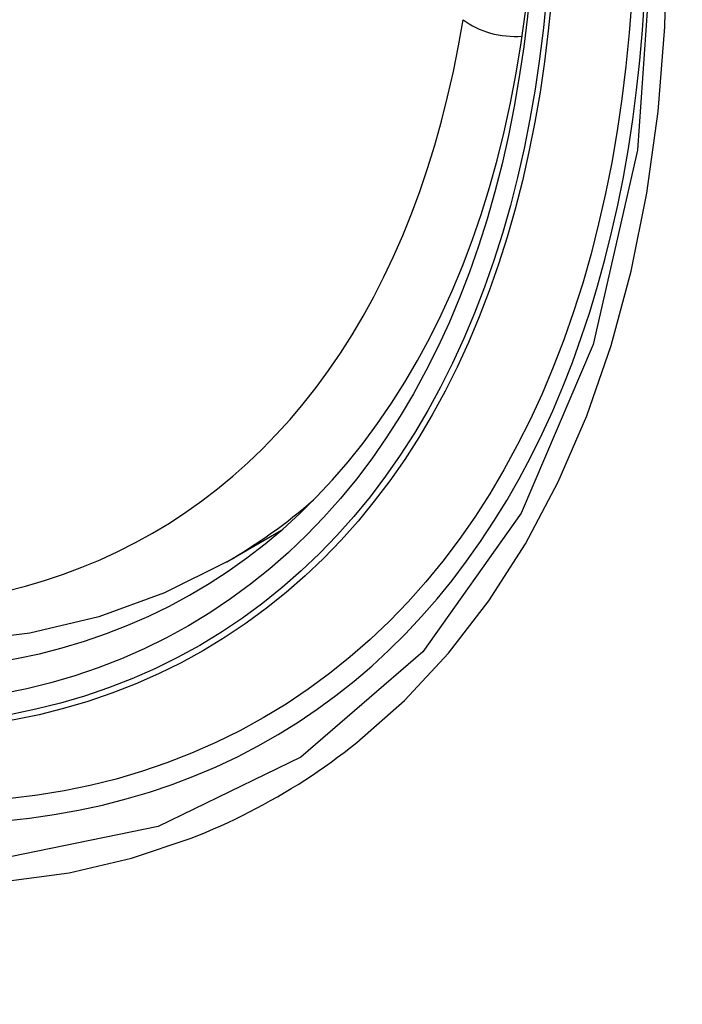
# Model space of a CAD drawing. Header units: inches. Extents: x 481 to 566.6, y 187.4 to 263.9.
# Tile 20 of 132: x 482.018 to 482.144, y 243.412 to 243.6. Entities that reach past the tile are written whole.
import ezdxf

# ---------------------------------------------------------------- set-up
doc = ezdxf.new("R2010")
doc.units = ezdxf.units.IN
doc.header["$MEASUREMENT"] = 0
doc.layers.add('Visible Edges(ANSI)', color=7, linetype='Continuous', lineweight=25)
doc.layers.add('Visible Tangent Edges(ANSI)', color=7, linetype='Continuous', lineweight=25)

msp = doc.modelspace()

# ---------------------------------------------------------------- linework, layer by layer
at = {"layer": 'Visible Edges(ANSI)'}
msp.add_line((482.05724, 243.49644), (482.06751, 243.50237), dxfattribs=at)
at = {"layer": 'Visible Edges(ANSI)', "flags": 128}
msp.add_lwpolyline([(482.05724, 243.49644), (482.04537, 243.4905), (482.03281, 243.48596), (482.01964, 243.48282), (482.00597, 243.48111), (481.99188, 243.48081), (481.97745, 243.48191), (481.96274, 243.48436), (481.94782, 243.48814), (481.93275, 243.49322), (481.9176, 243.49957), (481.90242, 243.50714), (481.88728, 243.51588), (481.87222, 243.52576), (481.85732, 243.53672), (481.84263, 243.54873), (481.82822, 243.56172), (481.81414, 243.57563), (481.80045, 243.59039), (481.78722, 243.60594)], dxfattribs=at)
at = {"layer": 'Visible Edges(ANSI)'}
msp.add_ellipse((481.89344, 243.76328), major_axis=(0.15748, -0.27276), ratio=0.57735, start_param=2.363977, end_param=7.060801, dxfattribs=at)
msp.add_ellipse((481.88996, 243.76127), major_axis=(0.15994, -0.27703), ratio=0.57735, dxfattribs=at)
at = {"layer": 'Visible Tangent Edges(ANSI)', "flags": 128}
for points in [[(482.1384, 243.61607), (482.13548, 243.57486), (482.12707, 243.53782), (482.11331, 243.5057), (482.09457, 243.47929), (482.07132, 243.45921), (482.0441, 243.44597), (482.01339, 243.43972), (481.9798, 243.44063), (481.94422, 243.44867), (481.90736, 243.46366), (481.87006, 243.4853), (481.83327, 243.51301), (481.79763, 243.54632), (481.76405, 243.5844), (481.73334, 243.6263)], [(482.08198, 243.46199), (482.09106, 243.47), (482.09947, 243.47901), (482.10718, 243.48898), (482.11417, 243.49987), (482.12041, 243.51164), (482.12586, 243.52425), (482.1305, 243.53767), (482.13431, 243.55183), (482.13728, 243.56669), (482.13942, 243.58221), (482.14071, 243.59834), (482.14113, 243.61503)], [(481.73825, 243.61361), (481.75025, 243.59703), (481.76272, 243.58099), (481.77563, 243.56552), (481.78893, 243.5507), (481.80259, 243.53657), (481.81655, 243.52319), (481.83073, 243.51064), (481.84508, 243.49895), (481.85958, 243.48814), (481.87418, 243.47824), (481.88885, 243.46928), (481.90354, 243.46129), (481.91816, 243.45434), (481.93267, 243.44842), (481.947, 243.44357), (481.96114, 243.43978), (481.97502, 243.43707), (481.98861, 243.43545), (482.00187, 243.43493), (482.01473, 243.43552), (482.02714, 243.4372), (482.03905, 243.43996), (482.05045, 243.44378)], [(482.05045, 243.44378), (482.05187, 243.44435), (482.05328, 243.44493), (482.05468, 243.44553), (482.05607, 243.44614), (482.05745, 243.44678), (482.05883, 243.44742), (482.06019, 243.44809), (482.06155, 243.44878), (482.06289, 243.44948), (482.06423, 243.45019), (482.06556, 243.45093), (482.06688, 243.45168), (482.06819, 243.45245), (482.06949, 243.45323), (482.07079, 243.45403), (482.07207, 243.45485), (482.07334, 243.45568), (482.07461, 243.45653), (482.07586, 243.4574), (482.0771, 243.45829), (482.07834, 243.45919), (482.07956, 243.4601), (482.08078, 243.46104), (482.08198, 243.46199)]]:
    msp.add_lwpolyline(points, dxfattribs=at)
at = {"layer": 'Visible Tangent Edges(ANSI)'}
for centre, major_axis, ratio, start_param, end_param in [((481.89244, 243.76271), (-0.17318, 0.29996), 0.57735, 5.05527, 10.652693), ((481.89239, 243.76268), (0.15059, -0.26083), 0.57735, 4.097754, 6.89782), ((482.11062, 243.60454), (0.01166, -0.00191), 0.667065, 4.028256, 5.068346), ((481.90075, 243.7675), (0.1565, -0.27106), 0.57735, 0, 0.111997)]:
    msp.add_ellipse(centre, major_axis=major_axis, ratio=ratio, start_param=start_param, end_param=end_param, dxfattribs=at)
for centre, major_axis in [((481.89304, 243.76305), (-0.17111, 0.29637)), ((481.89006, 243.76133), (0.1627, -0.2818)), ((481.88996, 243.76127), (-0.1621, 0.28076))]:
    msp.add_ellipse(centre, major_axis=major_axis, ratio=0.57735, dxfattribs=at)

doc.saveas('drawing.dxf')
